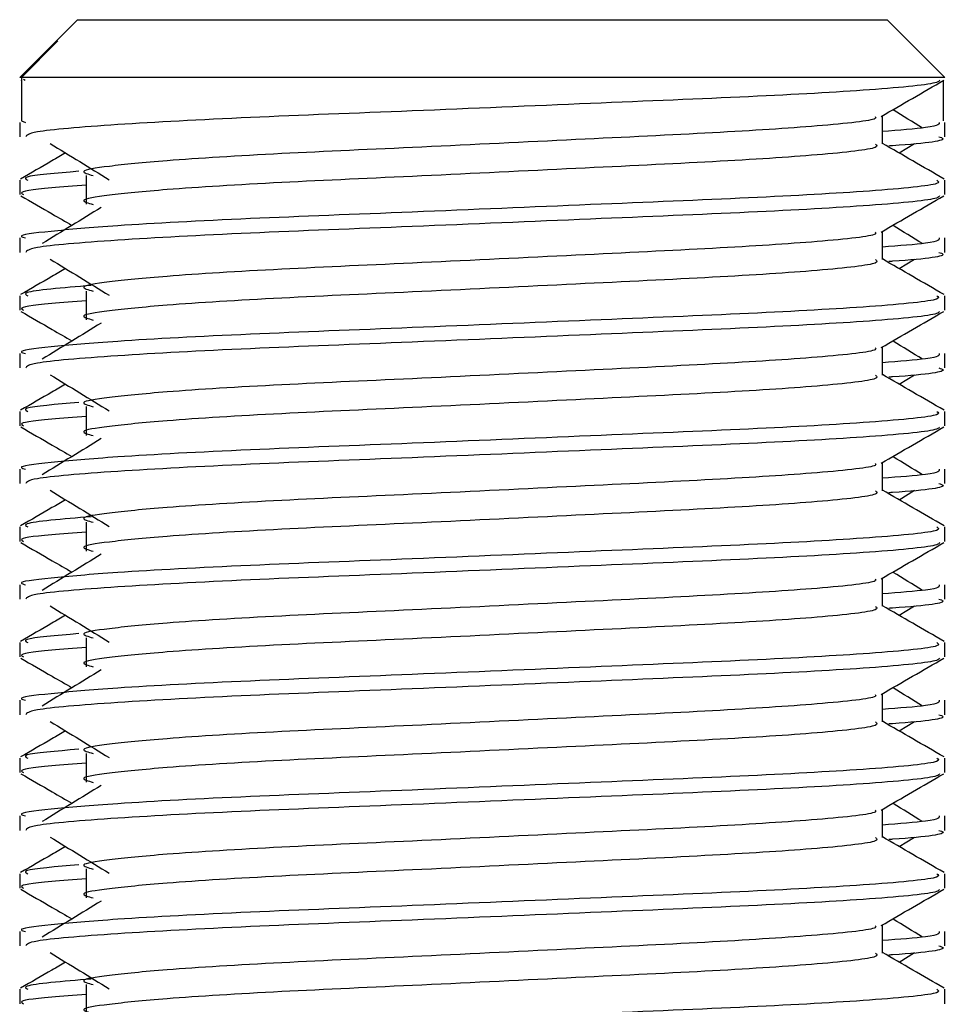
# Model space of a CAD drawing. Header units: millimetres. Extents: x 0 to 420, y 0 to 297.
# Tile 62 of 88: x 284.64 to 286.46, y 179.41 to 181.34. Entities that reach past the tile are written whole.
import ezdxf

# ---------------------------------------------------------------- set-up
doc = ezdxf.new("R2010")
doc.units = ezdxf.units.MM

msp = doc.modelspace()

# ---------------------------------------------------------------- linework, layer by layer
at = {"color": 7, "linetype": 'Continuous', "lineweight": 25}
for p, q in [((284.7576, 181.3435), (284.7142, 181.3001)), ((284.7576, 181.3435), (285.6225, 181.3435)), ((285.6225, 181.3435), (286.3494, 181.3435)), ((286.4631, 181.2298), (286.3494, 181.3435)), ((284.7141, 181.3), (284.6439, 181.2298)), ((284.6473, 181.2298), (284.7191, 181.3019)), ((284.7142, 181.3), (284.7191, 181.3019)), ((284.6473, 181.2298), (284.6439, 181.2298)), ((284.6461, 181.2245), (284.6473, 181.2238)), ((284.6473, 181.2298), (284.6473, 181.1445)), ((286.4631, 181.2298), (284.6473, 181.2298)), ((284.6515, 181.2268), (284.6548, 181.2243)), ((286.4597, 181.2238), (286.4597, 181.1445)), ((286.34, 181.0991), (286.34, 181.1545)), ((284.6439, 181.1415), (284.6439, 181.1131)), ((284.6473, 181.1445), (284.6553, 181.1415)), ((286.4631, 181.1131), (286.4631, 181.1415)), ((286.3728, 181.0813), (286.4032, 181.0999)), ((284.7748, 181.0371), (284.7748, 180.9803)), ((284.6439, 181.0277), (284.6439, 180.9994)), ((286.4631, 180.9994), (286.4631, 181.0277)), ((286.34, 180.8717), (286.34, 180.9271)), ((284.6439, 180.9141), (284.6439, 180.8857)), ((286.4631, 180.8857), (286.4631, 180.9141)), ((286.3728, 180.8539), (286.4032, 180.8725)), ((284.7748, 180.8097), (284.7748, 180.7529)), ((284.6439, 180.8003), (284.6439, 180.772)), ((286.4631, 180.772), (286.4631, 180.8003)), ((286.34, 180.6443), (286.34, 180.6997)), ((284.6439, 180.6867), (284.6439, 180.6583)), ((286.4631, 180.6583), (286.4631, 180.6867)), ((286.3728, 180.6265), (286.4032, 180.6451)), ((284.6439, 180.5729), (284.6439, 180.5446)), ((284.7748, 180.5823), (284.7748, 180.5255)), ((286.4631, 180.5446), (286.4631, 180.5729)), ((284.6439, 180.4593), (284.6439, 180.4309)), ((286.34, 180.4169), (286.34, 180.4723)), ((286.4631, 180.4309), (286.4631, 180.4593)), ((286.3728, 180.3991), (286.4032, 180.4177)), ((284.6439, 180.3455), (284.6439, 180.3172)), ((284.7748, 180.3549), (284.7748, 180.2981)), ((286.4631, 180.3172), (286.4631, 180.3455)), ((286.34, 180.1895), (286.34, 180.2449)), ((284.6439, 180.2319), (284.6439, 180.2035)), ((286.4631, 180.2035), (286.4631, 180.2319)), ((286.3728, 180.1717), (286.4032, 180.1903)), ((284.7748, 180.1276), (284.7748, 180.0707)), ((284.6439, 180.1181), (284.6439, 180.0898)), ((286.4631, 180.0898), (286.4631, 180.1181)), ((286.34, 179.9621), (286.34, 180.0175)), ((284.6439, 180.0045), (284.6439, 179.9761)), ((286.4631, 179.9761), (286.4631, 180.0045)), ((286.3728, 179.9443), (286.4032, 179.9629)), ((284.7748, 179.9002), (284.7748, 179.8433)), ((284.6439, 179.8908), (284.6439, 179.8624)), ((286.4631, 179.8624), (286.4631, 179.8908)), ((286.34, 179.7347), (286.34, 179.7901)), ((284.6439, 179.7771), (284.6439, 179.7487)), ((286.4631, 179.7487), (286.4631, 179.7771)), ((286.3728, 179.7169), (286.4032, 179.7355)), ((284.6439, 179.6634), (284.6439, 179.635)), ((284.7748, 179.6728), (284.7748, 179.6159)), ((286.4631, 179.635), (286.4631, 179.6634)), ((284.6439, 179.5497), (284.6439, 179.5213)), ((286.34, 179.5073), (286.34, 179.5627)), ((286.4631, 179.5213), (286.4631, 179.5497)), ((286.3728, 179.4895), (286.4032, 179.5081)), ((284.6439, 179.436), (284.6439, 179.4076)), ((284.7748, 179.4454), (284.7748, 179.3885)), ((286.4631, 179.4076), (286.4631, 179.436))]:
    msp.add_line(p, q, dxfattribs=at)
for points, knots in [([(286.4522, 181.2243), (286.4515, 181.2229), (286.4486, 181.2171), (286.3311, 181.2053), (286.0907, 181.192), (285.768, 181.1788), (285.4171, 181.1638), (285.0835, 181.1512), (284.821, 181.1371), (284.6627, 181.1237), (284.6578, 181.1162), (284.6557, 181.1131)], [0, 0, 0, 0, 0.039912, 0.166158, 0.289058, 0.411836, 0.5381, 0.659517, 0.783982, 0.909693, 1, 1, 1, 1]), ([(286.3375, 181.1531), (286.3581, 181.165), (286.3992, 181.1888), (286.4404, 181.2126), (286.4609, 181.2245)], [0, 0, 0, 0, 0.499936, 1, 1, 1, 1]), ([(286.326, 181.1529), (286.327, 181.1516), (286.3312, 181.1459), (286.2241, 181.1342), (286.0185, 181.121), (285.7389, 181.1077), (285.4354, 181.0927), (285.1479, 181.0801), (284.9355, 181.0672), (284.8131, 181.0549), (284.7559, 181.0458), (284.7782, 181.0397), (284.7881, 181.0369)], [0, 0, 0, 0, 0.035107, 0.156135, 0.273953, 0.391653, 0.512699, 0.629093, 0.748412, 0.840135, 0.92875, 1, 1, 1, 1]), ([(286.4189, 181.1303), (286.3996, 181.1421), (286.3801, 181.1541), (286.3605, 181.1661), (286.3603, 181.1662)], [0, 0, 0, 0, 0.989832, 1, 1, 1, 1]), ([(286.4517, 181.1415), (286.4522, 181.1381), (286.4531, 181.1323), (286.3728, 181.1261), (286.34, 181.1235)], [0, 0, 0, 0, 0.590683, 1, 1, 1, 1]), ([(284.7038, 181.0999), (284.7232, 181.088), (284.7619, 181.0643), (284.8006, 181.0405), (284.8199, 181.0287)], [0, 0, 0, 0, 0.500011, 1, 1, 1, 1]), ([(286.3264, 181.0989), (286.3289, 181.0967), (286.3364, 181.0901), (286.2257, 181.0774), (286.0181, 181.0641), (285.7391, 181.0509), (285.4354, 181.0359), (285.1479, 181.0233), (284.9355, 181.0104), (284.8131, 180.998), (284.7559, 180.9889), (284.7782, 180.9828), (284.7881, 180.9801)], [0, 0, 0, 0, 0.059132, 0.177163, 0.292064, 0.406849, 0.524898, 0.638409, 0.754774, 0.844226, 0.930647, 1, 1, 1, 1]), ([(286.4614, 181.03), (286.4408, 181.0419), (286.4003, 181.0653), (286.3599, 181.0887), (286.34, 181.1002)], [0, 0, 0, 0, 0.508368, 1, 1, 1, 1]), ([(286.4513, 181.1131), (286.4546, 181.1121), (286.4715, 181.1066), (286.4305, 181.1001), (286.355, 181.0952), (286.3524, 181.095)], [0, 0, 0, 0, 0.190296, 0.972093, 1, 1, 1, 1]), ([(284.7342, 181.0813), (284.7252, 181.0761), (284.6957, 181.059), (284.6662, 181.0419), (284.6456, 181.03)], [0, 0, 0, 0, 0.303338, 1, 1, 1, 1]), ([(284.76, 181.0453), (284.7155, 181.0415), (284.6448, 181.0354), (284.6556, 181.0298), (284.6597, 181.0277)], [0, 0, 0, 0, 0.629852, 1, 1, 1, 1]), ([(286.4473, 181.0277), (286.4502, 181.0256), (286.4587, 181.019), (286.3308, 181.0063), (286.0908, 180.993), (285.7681, 180.9798), (285.4168, 180.9648), (285.0847, 180.9522), (284.8379, 180.9393), (284.6996, 180.927), (284.6364, 180.9195), (284.6517, 180.9151), (284.6553, 180.9141)], [0, 0, 0, 0, 0.061077, 0.184512, 0.304677, 0.424721, 0.548174, 0.666888, 0.788581, 0.882129, 0.97251, 1, 1, 1, 1]), ([(284.7748, 181.0178), (284.7506, 181.016), (284.6763, 181.0105), (284.6409, 181.0048), (284.6495, 181.0004), (284.6515, 180.9994)], [0, 0, 0, 0, 0.270543, 0.831179, 1, 1, 1, 1]), ([(284.6461, 180.9971), (284.6666, 180.9852), (284.7002, 180.9658), (284.7337, 180.9464), (284.7467, 180.9388)], [0, 0, 0, 0, 0.61317, 1, 1, 1, 1]), ([(286.4522, 180.9969), (286.4515, 180.9955), (286.4486, 180.9897), (286.3311, 180.9779), (286.0907, 180.9646), (285.768, 180.9514), (285.4171, 180.9364), (285.0835, 180.9238), (284.821, 180.9097), (284.6627, 180.8963), (284.6578, 180.8888), (284.6557, 180.8857)], [0, 0, 0, 0, 0.039912, 0.166158, 0.289058, 0.411836, 0.5381, 0.659517, 0.783982, 0.909693, 1, 1, 1, 1]), ([(286.3375, 180.9257), (286.3581, 180.9376), (286.3992, 180.9614), (286.4404, 180.9852), (286.4609, 180.9971)], [0, 0, 0, 0, 0.499936, 1, 1, 1, 1]), ([(284.8042, 180.9741), (284.7848, 180.9622), (284.7461, 180.9385), (284.7074, 180.9147), (284.6881, 180.9029)], [0, 0, 0, 0, 0.49999, 1, 1, 1, 1]), ([(286.326, 180.9255), (286.327, 180.9242), (286.3312, 180.9185), (286.2241, 180.9068), (286.0185, 180.8936), (285.7389, 180.8803), (285.4354, 180.8653), (285.1479, 180.8527), (284.9355, 180.8398), (284.8131, 180.8275), (284.7559, 180.8184), (284.7782, 180.8123), (284.7881, 180.8095)], [0, 0, 0, 0, 0.035107, 0.156135, 0.273953, 0.391653, 0.512699, 0.629093, 0.748412, 0.840135, 0.92875, 1, 1, 1, 1]), ([(286.4189, 180.9029), (286.3996, 180.9147), (286.3801, 180.9267), (286.3605, 180.9387), (286.3603, 180.9388)], [0, 0, 0, 0, 0.989832, 1, 1, 1, 1]), ([(286.4517, 180.9141), (286.4522, 180.9107), (286.4531, 180.9049), (286.3728, 180.8987), (286.34, 180.8961)], [0, 0, 0, 0, 0.590683, 1, 1, 1, 1]), ([(286.4513, 180.8857), (286.4546, 180.8847), (286.4715, 180.8792), (286.4305, 180.8727), (286.355, 180.8678), (286.3524, 180.8676)], [0, 0, 0, 0, 0.190296, 0.972093, 1, 1, 1, 1]), ([(284.7038, 180.8725), (284.7232, 180.8606), (284.7619, 180.8369), (284.8006, 180.8131), (284.8199, 180.8013)], [0, 0, 0, 0, 0.5000113, 1, 1, 1, 1]), ([(286.3264, 180.8715), (286.3289, 180.8693), (286.3364, 180.8627), (286.2257, 180.85), (286.0181, 180.8367), (285.7391, 180.8235), (285.4354, 180.8085), (285.1479, 180.7959), (284.9355, 180.783), (284.8131, 180.7706), (284.7559, 180.7615), (284.7782, 180.7554), (284.7881, 180.7527)], [0, 0, 0, 0, 0.059132, 0.1771634, 0.2920638, 0.4068492, 0.5248979, 0.6384095, 0.7547738, 0.8442256, 0.9306466, 1, 1, 1, 1]), ([(286.4614, 180.8026), (286.4408, 180.8145), (286.4003, 180.8379), (286.3599, 180.8613), (286.34, 180.8728)], [0, 0, 0, 0, 0.508368, 1, 1, 1, 1]), ([(284.7342, 180.8539), (284.7252, 180.8487), (284.6957, 180.8316), (284.6662, 180.8145), (284.6456, 180.8026)], [0, 0, 0, 0, 0.3033381, 1, 1, 1, 1]), ([(284.7846, 180.8206), (284.7282, 180.8159), (284.6451, 180.8089), (284.6561, 180.8024), (284.6597, 180.8003)], [0, 0, 0, 0, 0.6789949, 1, 1, 1, 1]), ([(286.4473, 180.8003), (286.4502, 180.7982), (286.4587, 180.7916), (286.3308, 180.7789), (286.0908, 180.7656), (285.7681, 180.7524), (285.4168, 180.7374), (285.0847, 180.7248), (284.8379, 180.7119), (284.6996, 180.6996), (284.6364, 180.6921), (284.6517, 180.6877), (284.6553, 180.6867)], [0, 0, 0, 0, 0.061077, 0.184512, 0.304677, 0.424721, 0.548174, 0.666888, 0.788581, 0.882129, 0.97251, 1, 1, 1, 1]), ([(284.7748, 180.7904), (284.7506, 180.7886), (284.6763, 180.7832), (284.6409, 180.7774), (284.6495, 180.773), (284.6515, 180.772)], [0, 0, 0, 0, 0.270543, 0.831179, 1, 1, 1, 1]), ([(284.6461, 180.7697), (284.6666, 180.7578), (284.7002, 180.7384), (284.7337, 180.719), (284.7467, 180.7115)], [0, 0, 0, 0, 0.61317, 1, 1, 1, 1]), ([(286.4522, 180.7695), (286.4515, 180.7681), (286.4486, 180.7623), (286.3311, 180.7505), (286.0907, 180.7372), (285.768, 180.724), (285.4171, 180.709), (285.0835, 180.6964), (284.821, 180.6823), (284.6627, 180.6689), (284.6578, 180.6614), (284.6557, 180.6583)], [0, 0, 0, 0, 0.039912, 0.166158, 0.289058, 0.411836, 0.5381, 0.659517, 0.783982, 0.909693, 1, 1, 1, 1]), ([(286.3375, 180.6983), (286.3581, 180.7102), (286.3992, 180.734), (286.4404, 180.7578), (286.4609, 180.7697)], [0, 0, 0, 0, 0.499936, 1, 1, 1, 1]), ([(284.8042, 180.7467), (284.7848, 180.7348), (284.7461, 180.7111), (284.7074, 180.6874), (284.6881, 180.6755)], [0, 0, 0, 0, 0.49999, 1, 1, 1, 1]), ([(286.4189, 180.6755), (286.3996, 180.6874), (286.3801, 180.6993), (286.3605, 180.7113), (286.3603, 180.7115)], [0, 0, 0, 0, 0.989832, 1, 1, 1, 1]), ([(286.326, 180.6981), (286.327, 180.6968), (286.3312, 180.6911), (286.2241, 180.6794), (286.0185, 180.6662), (285.7389, 180.6529), (285.4354, 180.6379), (285.1479, 180.6253), (284.9355, 180.6124), (284.8131, 180.6001), (284.7559, 180.591), (284.7782, 180.5849), (284.7881, 180.5821)], [0, 0, 0, 0, 0.035107, 0.156135, 0.273953, 0.391653, 0.512699, 0.629093, 0.748412, 0.840135, 0.92875, 1, 1, 1, 1]), ([(286.4517, 180.6867), (286.4522, 180.6833), (286.4531, 180.6775), (286.3728, 180.6713), (286.34, 180.6687)], [0, 0, 0, 0, 0.590683, 1, 1, 1, 1]), ([(286.4513, 180.6583), (286.4546, 180.6573), (286.4715, 180.6518), (286.4305, 180.6453), (286.355, 180.6404), (286.3524, 180.6402)], [0, 0, 0, 0, 0.190296, 0.972093, 1, 1, 1, 1]), ([(284.7038, 180.6451), (284.7232, 180.6332), (284.7619, 180.6095), (284.8006, 180.5857), (284.8199, 180.5739)], [0, 0, 0, 0, 0.500011, 1, 1, 1, 1]), ([(286.3264, 180.6441), (286.3289, 180.6419), (286.3364, 180.6353), (286.2257, 180.6226), (286.0181, 180.6093), (285.7391, 180.5961), (285.4354, 180.5811), (285.1479, 180.5685), (284.9355, 180.5556), (284.8131, 180.5432), (284.7559, 180.5342), (284.7782, 180.528), (284.7881, 180.5253)], [0, 0, 0, 0, 0.059132, 0.1771634, 0.2920638, 0.4068492, 0.5248979, 0.6384095, 0.7547738, 0.8442256, 0.9306466, 1, 1, 1, 1]), ([(286.4614, 180.5752), (286.4408, 180.5871), (286.4003, 180.6105), (286.3599, 180.6339), (286.34, 180.6454)], [0, 0, 0, 0, 0.508368, 1, 1, 1, 1]), ([(284.7342, 180.6265), (284.7252, 180.6213), (284.6957, 180.6042), (284.6662, 180.5871), (284.6456, 180.5752)], [0, 0, 0, 0, 0.303338, 1, 1, 1, 1]), ([(286.4473, 180.5729), (286.4502, 180.5708), (286.4587, 180.5642), (286.3308, 180.5515), (286.0908, 180.5382), (285.7681, 180.525), (285.4168, 180.51), (285.0847, 180.4974), (284.8379, 180.4845), (284.6996, 180.4722), (284.6364, 180.4647), (284.6517, 180.4603), (284.6553, 180.4593)], [0, 0, 0, 0, 0.061077, 0.184512, 0.304677, 0.424721, 0.548174, 0.666888, 0.788581, 0.882129, 0.97251, 1, 1, 1, 1]), ([(284.76, 180.5905), (284.7155, 180.5867), (284.6448, 180.5806), (284.6556, 180.575), (284.6597, 180.5729)], [0, 0, 0, 0, 0.6298517, 1, 1, 1, 1]), ([(284.7748, 180.563), (284.7506, 180.5612), (284.6763, 180.5558), (284.6409, 180.55), (284.6495, 180.5456), (284.6515, 180.5446)], [0, 0, 0, 0, 0.270543, 0.831179, 1, 1, 1, 1]), ([(284.6461, 180.5423), (284.6666, 180.5304), (284.7002, 180.511), (284.7337, 180.4916), (284.7467, 180.4841)], [0, 0, 0, 0, 0.61317, 1, 1, 1, 1]), ([(286.4522, 180.5421), (286.4515, 180.5407), (286.4486, 180.5349), (286.3311, 180.5231), (286.0907, 180.5098), (285.768, 180.4966), (285.4171, 180.4816), (285.0835, 180.469), (284.821, 180.4549), (284.6627, 180.4415), (284.6578, 180.4341), (284.6557, 180.4309)], [0, 0, 0, 0, 0.039912, 0.166158, 0.289058, 0.411836, 0.5381, 0.659517, 0.783982, 0.909693, 1, 1, 1, 1]), ([(286.3375, 180.4709), (286.3581, 180.4828), (286.3992, 180.5066), (286.4404, 180.5304), (286.4609, 180.5423)], [0, 0, 0, 0, 0.4999356, 1, 1, 1, 1]), ([(284.8042, 180.5193), (284.7848, 180.5074), (284.7461, 180.4837), (284.7074, 180.46), (284.6881, 180.4481)], [0, 0, 0, 0, 0.49999, 1, 1, 1, 1]), ([(286.4189, 180.4481), (286.3996, 180.46), (286.3801, 180.4719), (286.3605, 180.4839), (286.3603, 180.4841)], [0, 0, 0, 0, 0.989832, 1, 1, 1, 1]), ([(286.326, 180.4707), (286.327, 180.4694), (286.3312, 180.4637), (286.2241, 180.452), (286.0185, 180.4388), (285.7389, 180.4255), (285.4354, 180.4105), (285.1479, 180.3979), (284.9355, 180.385), (284.8131, 180.3727), (284.7559, 180.3636), (284.7782, 180.3575), (284.7881, 180.3547)], [0, 0, 0, 0, 0.035107, 0.156135, 0.273953, 0.391653, 0.512699, 0.629093, 0.748412, 0.840135, 0.92875, 1, 1, 1, 1]), ([(286.4517, 180.4593), (286.4522, 180.4559), (286.4531, 180.4501), (286.3728, 180.4439), (286.34, 180.4413)], [0, 0, 0, 0, 0.590683, 1, 1, 1, 1]), ([(284.7038, 180.4177), (284.7232, 180.4058), (284.7619, 180.3821), (284.8006, 180.3584), (284.8199, 180.3465)], [0, 0, 0, 0, 0.500011, 1, 1, 1, 1]), ([(286.4614, 180.3478), (286.4408, 180.3597), (286.4003, 180.3831), (286.3599, 180.4065), (286.34, 180.418)], [0, 0, 0, 0, 0.508368, 1, 1, 1, 1]), ([(286.4513, 180.4309), (286.4546, 180.4299), (286.4715, 180.4244), (286.4305, 180.4179), (286.355, 180.413), (286.3524, 180.4128)], [0, 0, 0, 0, 0.190296, 0.972093, 1, 1, 1, 1]), ([(284.7342, 180.3991), (284.7252, 180.3939), (284.6957, 180.3768), (284.6662, 180.3597), (284.6456, 180.3478)], [0, 0, 0, 0, 0.303338, 1, 1, 1, 1]), ([(286.3264, 180.4167), (286.3289, 180.4145), (286.3364, 180.4079), (286.2257, 180.3952), (286.0181, 180.3819), (285.7391, 180.3687), (285.4354, 180.3537), (285.1479, 180.3411), (284.9355, 180.3282), (284.8131, 180.3158), (284.7559, 180.3068), (284.7782, 180.3006), (284.7881, 180.2979)], [0, 0, 0, 0, 0.059132, 0.177163, 0.292064, 0.406849, 0.524898, 0.638409, 0.754774, 0.844226, 0.930647, 1, 1, 1, 1]), ([(284.7846, 180.3658), (284.7282, 180.3611), (284.6451, 180.3541), (284.6561, 180.3476), (284.6597, 180.3455)], [0, 0, 0, 0, 0.678995, 1, 1, 1, 1]), ([(286.4473, 180.3455), (286.4502, 180.3434), (286.4587, 180.3368), (286.3308, 180.3241), (286.0908, 180.3108), (285.7681, 180.2976), (285.4168, 180.2826), (285.0847, 180.27), (284.8379, 180.2571), (284.6996, 180.2448), (284.6364, 180.2373), (284.6517, 180.2329), (284.6553, 180.2319)], [0, 0, 0, 0, 0.061077, 0.184512, 0.304677, 0.424721, 0.548174, 0.666888, 0.788581, 0.882129, 0.97251, 1, 1, 1, 1]), ([(284.7748, 180.3356), (284.7506, 180.3338), (284.6763, 180.3284), (284.6409, 180.3226), (284.6495, 180.3182), (284.6515, 180.3172)], [0, 0, 0, 0, 0.270543, 0.831179, 1, 1, 1, 1]), ([(284.6461, 180.3149), (284.6666, 180.303), (284.7002, 180.2836), (284.7337, 180.2642), (284.7467, 180.2567)], [0, 0, 0, 0, 0.61317, 1, 1, 1, 1]), ([(286.4522, 180.3147), (286.4515, 180.3133), (286.4486, 180.3075), (286.3311, 180.2957), (286.0907, 180.2824), (285.768, 180.2692), (285.4171, 180.2542), (285.0835, 180.2416), (284.821, 180.2275), (284.6627, 180.2141), (284.6578, 180.2067), (284.6557, 180.2035)], [0, 0, 0, 0, 0.039912, 0.166158, 0.289058, 0.411836, 0.5381, 0.659517, 0.783982, 0.909693, 1, 1, 1, 1]), ([(286.3375, 180.2435), (286.3581, 180.2554), (286.3992, 180.2792), (286.4404, 180.303), (286.4609, 180.3149)], [0, 0, 0, 0, 0.499936, 1, 1, 1, 1]), ([(284.8042, 180.2919), (284.7848, 180.28), (284.7461, 180.2563), (284.7074, 180.2326), (284.6881, 180.2207)], [0, 0, 0, 0, 0.49999, 1, 1, 1, 1]), ([(286.326, 180.2433), (286.327, 180.242), (286.3312, 180.2363), (286.2241, 180.2246), (286.0185, 180.2114), (285.7389, 180.1981), (285.4354, 180.1831), (285.1479, 180.1705), (284.9355, 180.1576), (284.8131, 180.1453), (284.7559, 180.1362), (284.7782, 180.1301), (284.7881, 180.1273)], [0, 0, 0, 0, 0.035107, 0.156135, 0.273953, 0.391653, 0.512699, 0.629093, 0.748412, 0.840135, 0.92875, 1, 1, 1, 1]), ([(286.4189, 180.2207), (286.3996, 180.2326), (286.3801, 180.2445), (286.3605, 180.2565), (286.3603, 180.2567)], [0, 0, 0, 0, 0.989832, 1, 1, 1, 1]), ([(286.4517, 180.2319), (286.4522, 180.2285), (286.4531, 180.2227), (286.3728, 180.2165), (286.34, 180.2139)], [0, 0, 0, 0, 0.590683, 1, 1, 1, 1]), ([(284.7038, 180.1903), (284.7232, 180.1784), (284.7619, 180.1547), (284.8006, 180.131), (284.8199, 180.1191)], [0, 0, 0, 0, 0.500011, 1, 1, 1, 1]), ([(286.3264, 180.1893), (286.3289, 180.1871), (286.3364, 180.1805), (286.2257, 180.1678), (286.0181, 180.1545), (285.7391, 180.1413), (285.4354, 180.1263), (285.1479, 180.1137), (284.9355, 180.1008), (284.8131, 180.0884), (284.7559, 180.0794), (284.7782, 180.0732), (284.7881, 180.0705)], [0, 0, 0, 0, 0.059132, 0.1771634, 0.2920638, 0.4068492, 0.5248979, 0.6384095, 0.7547738, 0.8442256, 0.9306466, 1, 1, 1, 1]), ([(286.4614, 180.1204), (286.4408, 180.1323), (286.4003, 180.1557), (286.3599, 180.1791), (286.34, 180.1906)], [0, 0, 0, 0, 0.508368, 1, 1, 1, 1]), ([(286.4513, 180.2035), (286.4546, 180.2025), (286.4715, 180.197), (286.4305, 180.1905), (286.355, 180.1856), (286.3524, 180.1854)], [0, 0, 0, 0, 0.190296, 0.972093, 1, 1, 1, 1]), ([(284.7342, 180.1717), (284.7252, 180.1665), (284.6957, 180.1494), (284.6662, 180.1323), (284.6456, 180.1204)], [0, 0, 0, 0, 0.303338, 1, 1, 1, 1]), ([(284.76, 180.1357), (284.7155, 180.1319), (284.6448, 180.1258), (284.6556, 180.1202), (284.6597, 180.1181)], [0, 0, 0, 0, 0.6298517, 1, 1, 1, 1]), ([(286.4473, 180.1181), (286.4502, 180.116), (286.4587, 180.1094), (286.3308, 180.0967), (286.0908, 180.0834), (285.7681, 180.0702), (285.4168, 180.0552), (285.0847, 180.0426), (284.8379, 180.0297), (284.6996, 180.0174), (284.6364, 180.0099), (284.6517, 180.0055), (284.6553, 180.0045)], [0, 0, 0, 0, 0.061077, 0.184512, 0.304677, 0.424721, 0.548174, 0.666888, 0.788581, 0.882129, 0.97251, 1, 1, 1, 1]), ([(284.7748, 180.1082), (284.7506, 180.1064), (284.6763, 180.101), (284.6409, 180.0952), (284.6495, 180.0908), (284.6515, 180.0898)], [0, 0, 0, 0, 0.270543, 0.831179, 1, 1, 1, 1]), ([(284.6461, 180.0875), (284.6666, 180.0756), (284.7002, 180.0562), (284.7337, 180.0368), (284.7467, 180.0293)], [0, 0, 0, 0, 0.61317, 1, 1, 1, 1]), ([(286.3375, 180.0161), (286.3581, 180.028), (286.3992, 180.0518), (286.4404, 180.0756), (286.4609, 180.0875)], [0, 0, 0, 0, 0.499936, 1, 1, 1, 1]), ([(286.4522, 180.0874), (286.4515, 180.0859), (286.4486, 180.0801), (286.3311, 180.0683), (286.0907, 180.055), (285.768, 180.0418), (285.4171, 180.0268), (285.0835, 180.0142), (284.821, 180.0001), (284.6627, 179.9867), (284.6578, 179.9793), (284.6557, 179.9761)], [0, 0, 0, 0, 0.039912, 0.166158, 0.289058, 0.411836, 0.5381, 0.659517, 0.783982, 0.909693, 1, 1, 1, 1]), ([(284.8042, 180.0645), (284.7848, 180.0526), (284.7461, 180.0289), (284.7074, 180.0052), (284.6881, 179.9933)], [0, 0, 0, 0, 0.49999, 1, 1, 1, 1]), ([(286.326, 180.0159), (286.327, 180.0146), (286.3312, 180.0089), (286.2241, 179.9972), (286.0185, 179.984), (285.7389, 179.9707), (285.4354, 179.9557), (285.1479, 179.9431), (284.9355, 179.9302), (284.8131, 179.9179), (284.7559, 179.9088), (284.7782, 179.9027), (284.7881, 179.8999)], [0, 0, 0, 0, 0.035107, 0.156135, 0.273953, 0.391653, 0.512699, 0.629093, 0.748412, 0.840135, 0.92875, 1, 1, 1, 1]), ([(286.4189, 179.9933), (286.3996, 180.0052), (286.3801, 180.0172), (286.3605, 180.0291), (286.3603, 180.0293)], [0, 0, 0, 0, 0.989832, 1, 1, 1, 1]), ([(286.4517, 180.0045), (286.4522, 180.0011), (286.4531, 179.9953), (286.3728, 179.9891), (286.34, 179.9865)], [0, 0, 0, 0, 0.590683, 1, 1, 1, 1]), ([(286.4513, 179.9761), (286.4546, 179.9751), (286.4715, 179.9696), (286.4305, 179.9631), (286.355, 179.9582), (286.3524, 179.958)], [0, 0, 0, 0, 0.190296, 0.972093, 1, 1, 1, 1]), ([(284.7038, 179.9629), (284.7232, 179.951), (284.7619, 179.9273), (284.8006, 179.9036), (284.8199, 179.8917)], [0, 0, 0, 0, 0.500011, 1, 1, 1, 1]), ([(286.3264, 179.9619), (286.3289, 179.9597), (286.3364, 179.9531), (286.2257, 179.9404), (286.0181, 179.9271), (285.7391, 179.9139), (285.4354, 179.8989), (285.1479, 179.8863), (284.9355, 179.8734), (284.8131, 179.861), (284.7559, 179.852), (284.7782, 179.8458), (284.7881, 179.8431)], [0, 0, 0, 0, 0.059132, 0.177163, 0.292064, 0.406849, 0.524898, 0.638409, 0.754774, 0.844226, 0.930647, 1, 1, 1, 1]), ([(286.4614, 179.893), (286.4408, 179.9049), (286.4003, 179.9283), (286.3599, 179.9517), (286.34, 179.9633)], [0, 0, 0, 0, 0.508368, 1, 1, 1, 1]), ([(284.7342, 179.9443), (284.7252, 179.9391), (284.6957, 179.922), (284.6662, 179.9049), (284.6456, 179.893)], [0, 0, 0, 0, 0.303338, 1, 1, 1, 1]), ([(284.76, 179.9083), (284.7155, 179.9045), (284.6448, 179.8984), (284.6556, 179.8928), (284.6597, 179.8908)], [0, 0, 0, 0, 0.629852, 1, 1, 1, 1]), ([(286.4473, 179.8908), (286.4502, 179.8886), (286.4587, 179.882), (286.3308, 179.8693), (286.0908, 179.8561), (285.7681, 179.8428), (285.4168, 179.8278), (285.0847, 179.8152), (284.8379, 179.8023), (284.6996, 179.79), (284.6364, 179.7825), (284.6517, 179.7781), (284.6553, 179.7771)], [0, 0, 0, 0, 0.0610772, 0.1845123, 0.3046768, 0.4247211, 0.5481742, 0.6668878, 0.7885815, 0.8821287, 0.9725098, 1, 1, 1, 1]), ([(284.7748, 179.8808), (284.7506, 179.879), (284.6763, 179.8736), (284.6409, 179.8678), (284.6495, 179.8634), (284.6515, 179.8624)], [0, 0, 0, 0, 0.270543, 0.831179, 1, 1, 1, 1]), ([(284.6461, 179.8601), (284.6666, 179.8482), (284.7002, 179.8288), (284.7337, 179.8094), (284.7467, 179.8019)], [0, 0, 0, 0, 0.61317, 1, 1, 1, 1]), ([(286.4522, 179.86), (286.4515, 179.8585), (286.4486, 179.8527), (286.3311, 179.8409), (286.0907, 179.8276), (285.768, 179.8144), (285.4171, 179.7994), (285.0835, 179.7868), (284.821, 179.7727), (284.6627, 179.7593), (284.6578, 179.7519), (284.6557, 179.7487)], [0, 0, 0, 0, 0.039912, 0.166158, 0.289058, 0.411836, 0.5381, 0.659517, 0.783982, 0.909693, 1, 1, 1, 1]), ([(286.3375, 179.7887), (286.3581, 179.8006), (286.3992, 179.8244), (286.4404, 179.8482), (286.4609, 179.8601)], [0, 0, 0, 0, 0.499936, 1, 1, 1, 1]), ([(284.8042, 179.8371), (284.7848, 179.8252), (284.7461, 179.8015), (284.7074, 179.7778), (284.6881, 179.7659)], [0, 0, 0, 0, 0.49999, 1, 1, 1, 1]), ([(286.4189, 179.7659), (286.3996, 179.7778), (286.3801, 179.7898), (286.3605, 179.8017), (286.3603, 179.8019)], [0, 0, 0, 0, 0.989832, 1, 1, 1, 1]), ([(286.326, 179.7885), (286.327, 179.7872), (286.3312, 179.7815), (286.2241, 179.7698), (286.0185, 179.7566), (285.7389, 179.7433), (285.4354, 179.7283), (285.1479, 179.7157), (284.9355, 179.7028), (284.8131, 179.6905), (284.7559, 179.6814), (284.7782, 179.6753), (284.7881, 179.6725)], [0, 0, 0, 0, 0.035107, 0.156135, 0.273953, 0.391653, 0.512699, 0.629093, 0.748412, 0.840135, 0.92875, 1, 1, 1, 1]), ([(286.4517, 179.7771), (286.4522, 179.7737), (286.4531, 179.7679), (286.3728, 179.7617), (286.34, 179.7591)], [0, 0, 0, 0, 0.590683, 1, 1, 1, 1]), ([(286.4513, 179.7487), (286.4546, 179.7477), (286.4715, 179.7422), (286.4305, 179.7357), (286.355, 179.7308), (286.3524, 179.7306)], [0, 0, 0, 0, 0.190296, 0.972093, 1, 1, 1, 1]), ([(284.7038, 179.7355), (284.7232, 179.7236), (284.7619, 179.6999), (284.8006, 179.6762), (284.8199, 179.6643)], [0, 0, 0, 0, 0.500011, 1, 1, 1, 1]), ([(286.3264, 179.7345), (286.3289, 179.7323), (286.3364, 179.7257), (286.2257, 179.713), (286.0181, 179.6997), (285.7391, 179.6865), (285.4354, 179.6715), (285.1479, 179.6589), (284.9355, 179.646), (284.8131, 179.6336), (284.7559, 179.6246), (284.7782, 179.6184), (284.7881, 179.6157)], [0, 0, 0, 0, 0.059132, 0.177163, 0.292064, 0.406849, 0.524898, 0.638409, 0.754774, 0.844226, 0.930647, 1, 1, 1, 1]), ([(286.4614, 179.6656), (286.4408, 179.6775), (286.4003, 179.7009), (286.3599, 179.7243), (286.34, 179.7359)], [0, 0, 0, 0, 0.508368, 1, 1, 1, 1]), ([(284.7342, 179.7169), (284.7252, 179.7117), (284.6957, 179.6946), (284.6662, 179.6775), (284.6456, 179.6656)], [0, 0, 0, 0, 0.303338, 1, 1, 1, 1]), ([(284.76, 179.6809), (284.7155, 179.6771), (284.6448, 179.671), (284.6556, 179.6654), (284.6597, 179.6634)], [0, 0, 0, 0, 0.629852, 1, 1, 1, 1]), ([(286.4473, 179.6634), (286.4502, 179.6612), (286.4587, 179.6546), (286.3308, 179.6419), (286.0908, 179.6287), (285.7681, 179.6154), (285.4168, 179.6004), (285.0847, 179.5878), (284.8379, 179.5749), (284.6996, 179.5626), (284.6364, 179.5551), (284.6517, 179.5507), (284.6553, 179.5497)], [0, 0, 0, 0, 0.061077, 0.184512, 0.304677, 0.424721, 0.548174, 0.666888, 0.788581, 0.882129, 0.97251, 1, 1, 1, 1]), ([(284.7748, 179.6534), (284.7506, 179.6516), (284.6763, 179.6462), (284.6409, 179.6404), (284.6495, 179.636), (284.6515, 179.635)], [0, 0, 0, 0, 0.270543, 0.831179, 1, 1, 1, 1]), ([(284.6461, 179.6327), (284.6666, 179.6208), (284.7002, 179.6014), (284.7337, 179.582), (284.7467, 179.5745)], [0, 0, 0, 0, 0.61317, 1, 1, 1, 1]), ([(286.4522, 179.6326), (286.4515, 179.6311), (286.4486, 179.6253), (286.3311, 179.6135), (286.0907, 179.6002), (285.768, 179.587), (285.4171, 179.572), (285.0835, 179.5594), (284.821, 179.5453), (284.6627, 179.5319), (284.6578, 179.5245), (284.6557, 179.5213)], [0, 0, 0, 0, 0.039912, 0.166158, 0.289058, 0.411836, 0.5381, 0.659517, 0.783982, 0.909693, 1, 1, 1, 1]), ([(286.3375, 179.5613), (286.3581, 179.5732), (286.3992, 179.597), (286.4404, 179.6208), (286.4609, 179.6327)], [0, 0, 0, 0, 0.499936, 1, 1, 1, 1]), ([(284.8042, 179.6097), (284.7848, 179.5978), (284.7461, 179.5741), (284.7074, 179.5504), (284.6881, 179.5385)], [0, 0, 0, 0, 0.49999, 1, 1, 1, 1]), ([(286.4189, 179.5385), (286.3996, 179.5504), (286.3801, 179.5624), (286.3605, 179.5743), (286.3603, 179.5745)], [0, 0, 0, 0, 0.989832, 1, 1, 1, 1]), ([(286.326, 179.5611), (286.327, 179.5598), (286.3312, 179.5541), (286.2241, 179.5424), (286.0185, 179.5292), (285.7389, 179.5159), (285.4354, 179.5009), (285.1479, 179.4883), (284.9355, 179.4754), (284.8131, 179.4631), (284.7559, 179.454), (284.7782, 179.4479), (284.7881, 179.4452)], [0, 0, 0, 0, 0.035107, 0.156135, 0.273953, 0.391653, 0.512699, 0.629093, 0.748412, 0.840135, 0.92875, 1, 1, 1, 1]), ([(286.4517, 179.5497), (286.4522, 179.5463), (286.4531, 179.5406), (286.3728, 179.5343), (286.34, 179.5317)], [0, 0, 0, 0, 0.590683, 1, 1, 1, 1]), ([(284.7038, 179.5081), (284.7232, 179.4962), (284.7619, 179.4725), (284.8006, 179.4488), (284.8199, 179.4369)], [0, 0, 0, 0, 0.500011, 1, 1, 1, 1]), ([(286.3264, 179.5071), (286.3289, 179.5049), (286.3364, 179.4983), (286.2257, 179.4856), (286.0181, 179.4723), (285.7391, 179.4591), (285.4354, 179.4441), (285.1479, 179.4315), (284.9355, 179.4186), (284.8131, 179.4062), (284.7559, 179.3972), (284.7782, 179.391), (284.7881, 179.3883)], [0, 0, 0, 0, 0.059132, 0.177163, 0.292064, 0.406849, 0.524898, 0.638409, 0.754774, 0.844226, 0.930647, 1, 1, 1, 1]), ([(286.4614, 179.4382), (286.4408, 179.4501), (286.4003, 179.4735), (286.3599, 179.4969), (286.34, 179.5085)], [0, 0, 0, 0, 0.508368, 1, 1, 1, 1]), ([(286.4513, 179.5213), (286.4546, 179.5203), (286.4715, 179.5148), (286.4305, 179.5083), (286.355, 179.5034), (286.3524, 179.5032)], [0, 0, 0, 0, 0.190296, 0.972093, 1, 1, 1, 1]), ([(284.7342, 179.4895), (284.7252, 179.4843), (284.6957, 179.4672), (284.6662, 179.4501), (284.6456, 179.4382)], [0, 0, 0, 0, 0.303338, 1, 1, 1, 1]), ([(284.7846, 179.4562), (284.7282, 179.4515), (284.6451, 179.4445), (284.6561, 179.438), (284.6597, 179.436)], [0, 0, 0, 0, 0.678995, 1, 1, 1, 1]), ([(286.4473, 179.436), (286.4502, 179.4338), (286.4587, 179.4272), (286.3308, 179.4145), (286.0908, 179.4013), (285.7681, 179.388), (285.4168, 179.373), (285.0847, 179.3604), (284.8379, 179.3475), (284.6996, 179.3352), (284.6364, 179.3277), (284.6517, 179.3233), (284.6553, 179.3223)], [0, 0, 0, 0, 0.061077, 0.184512, 0.304677, 0.424721, 0.548174, 0.666888, 0.788581, 0.882129, 0.97251, 1, 1, 1, 1]), ([(284.7748, 179.426), (284.7506, 179.4242), (284.6763, 179.4188), (284.6409, 179.413), (284.6495, 179.4086), (284.6515, 179.4076)], [0, 0, 0, 0, 0.270543, 0.831179, 1, 1, 1, 1])]:
    msp.add_open_spline(points, degree=3, knots=knots, dxfattribs=at)

doc.saveas('drawing.dxf')
